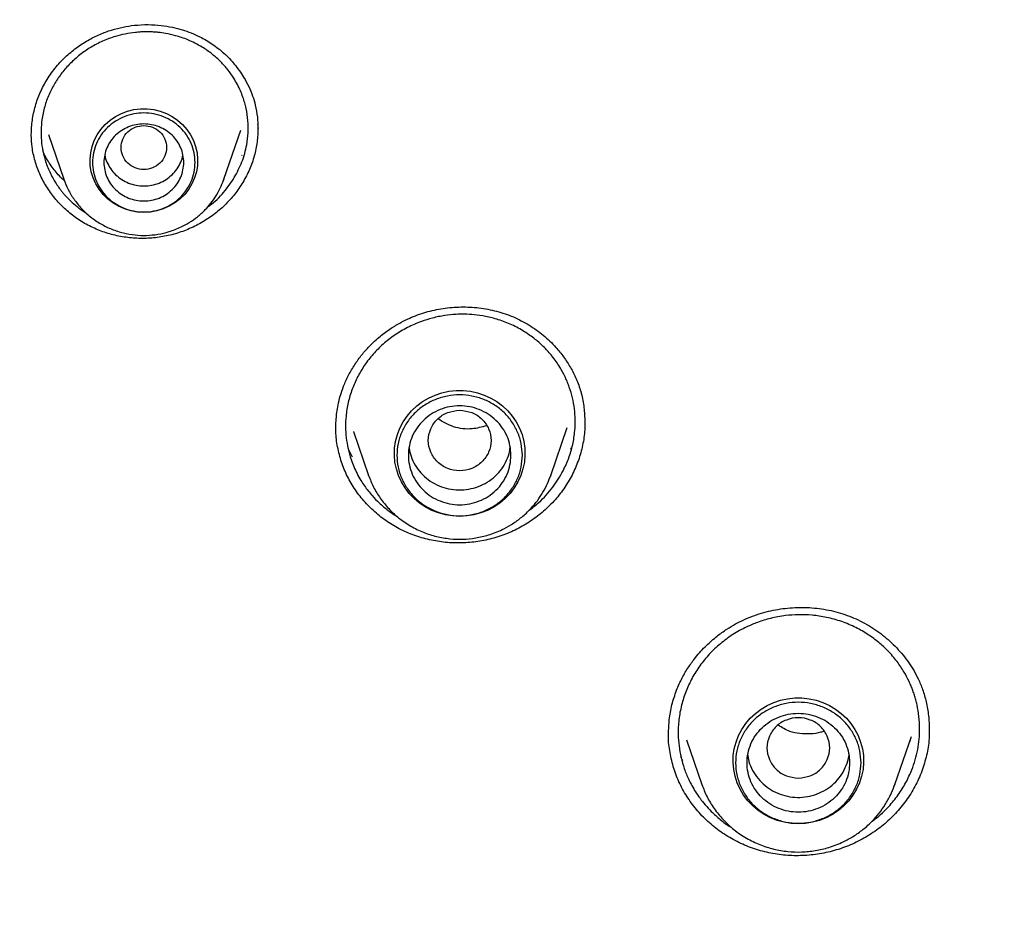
# Model space of a CAD drawing. Header units: millimetres. Extents: x 8 to 1762, y 12 to 2803.
# Tile 84 of 119: x 818 to 836, y 2403 to 2419. Entities that reach past the tile are written whole.
import ezdxf

# ---------------------------------------------------------------- set-up
doc = ezdxf.new("R2010")
doc.units = ezdxf.units.MM

msp = doc.modelspace()

# ---------------------------------------------------------------- linework, layer by layer
at = {"color": 7, "linetype": 'Continuous', "lineweight": 30}
for p, q in [((818.961, 2417.172), (819.231, 2416.389)), ((822.041, 2416.389), (822.339, 2417.252)), ((822.356, 2416.81), (822.349, 2416.799)), ((822.034, 2416.371), (822.041, 2416.389)), ((822.041, 2416.389), (822.035, 2416.371)), ((828.37, 2412.169), (828.37, 2412.121)), ((827.774, 2411.195), (828.065, 2412.039)), ((824.315, 2411.965), (824.58, 2411.195)), ((824.318, 2411.958), (824.316, 2411.965)), ((824.297, 2411.519), (824.218, 2411.671)), ((828.13, 2411.678), (828.12, 2411.659)), ((824.584, 2411.184), (824.58, 2411.195)), ((827.763, 2411.169), (827.774, 2411.195)), ((827.774, 2411.195), (827.765, 2411.169)), ((833.811, 2405.777), (834.102, 2406.619)), ((834.415, 2406.769), (834.414, 2406.734)), ((830.156, 2406.559), (830.426, 2405.777)), ((834.081, 2406.551), (834.07, 2406.528)), ((830.092, 2406.193), (830.059, 2406.264)), ((833.801, 2405.751), (833.811, 2405.777)), ((833.811, 2405.777), (833.802, 2405.752))]:
    msp.add_line(p, q, dxfattribs=at)
at = {"color": 7, "linetype": 'Continuous', "lineweight": 30, "flags": 128}
for points in [[(820.636, 2415.807), (820.52, 2415.813), (820.406, 2415.834), (820.295, 2415.868), (820.19, 2415.915), (820.091, 2415.974), (820, 2416.044), (819.92, 2416.124), (819.85, 2416.214), (819.791, 2416.311), (819.746, 2416.414), (819.714, 2416.521), (819.697, 2416.632), (819.693, 2416.744), (819.704, 2416.855), (819.729, 2416.965), (819.767, 2417.07), (819.819, 2417.171), (819.883, 2417.264), (819.959, 2417.349), (820.045, 2417.424), (820.139, 2417.489), (820.242, 2417.542), (820.35, 2417.583), (820.463, 2417.61), (820.578, 2417.624), (820.694, 2417.624), (820.81, 2417.61), (820.922, 2417.583), (821.031, 2417.542), (821.133, 2417.489), (821.228, 2417.424), (821.314, 2417.349), (821.389, 2417.264), (821.454, 2417.171), (821.505, 2417.07), (821.544, 2416.965), (821.569, 2416.855), (821.58, 2416.744), (821.576, 2416.632), (821.558, 2416.521), (821.526, 2416.414), (821.481, 2416.311), (821.423, 2416.214), (821.353, 2416.124), (821.272, 2416.044), (821.182, 2415.974), (821.083, 2415.915), (820.977, 2415.868), (820.866, 2415.834), (820.752, 2415.813), (820.636, 2415.807)], [(826.177, 2410.479), (826.051, 2410.485), (825.927, 2410.505), (825.805, 2410.538), (825.688, 2410.584), (825.577, 2410.642), (825.474, 2410.711), (825.378, 2410.791), (825.293, 2410.881), (825.218, 2410.979), (825.155, 2411.084), (825.104, 2411.196), (825.067, 2411.312), (825.042, 2411.431), (825.032, 2411.552), (825.036, 2411.674), (825.053, 2411.794), (825.084, 2411.912), (825.128, 2412.026), (825.185, 2412.135), (825.254, 2412.236), (825.334, 2412.33), (825.425, 2412.415), (825.524, 2412.49), (825.632, 2412.553), (825.746, 2412.605), (825.865, 2412.645), (825.989, 2412.671), (826.114, 2412.685), (826.24, 2412.685), (826.366, 2412.671), (826.489, 2412.645), (826.608, 2412.605), (826.722, 2412.553), (826.83, 2412.49), (826.93, 2412.415), (827.02, 2412.33), (827.1, 2412.236), (827.169, 2412.135), (827.226, 2412.026), (827.271, 2411.912), (827.302, 2411.794), (827.319, 2411.674), (827.322, 2411.552), (827.312, 2411.431), (827.288, 2411.312), (827.25, 2411.196), (827.199, 2411.084), (827.136, 2410.979), (827.061, 2410.881), (826.976, 2410.791), (826.881, 2410.711), (826.777, 2410.642), (826.666, 2410.584), (826.549, 2410.538), (826.428, 2410.505), (826.303, 2410.485), (826.177, 2410.479)], [(832.118, 2405.088), (831.992, 2405.095), (831.868, 2405.115), (831.746, 2405.148), (831.629, 2405.194), (831.518, 2405.251), (831.415, 2405.321), (831.32, 2405.401), (831.234, 2405.49), (831.159, 2405.588), (831.096, 2405.693), (831.046, 2405.805), (831.008, 2405.921), (830.984, 2406.04), (830.973, 2406.161), (830.977, 2406.283), (830.994, 2406.404), (831.025, 2406.521), (831.069, 2406.635), (831.126, 2406.744), (831.195, 2406.846), (831.276, 2406.94), (831.366, 2407.024), (831.466, 2407.099), (831.573, 2407.163), (831.687, 2407.215), (831.807, 2407.254), (831.93, 2407.281), (832.055, 2407.294), (832.181, 2407.294), (832.307, 2407.281), (832.43, 2407.254), (832.549, 2407.215), (832.664, 2407.163), (832.771, 2407.099), (832.871, 2407.024), (832.961, 2406.94), (833.041, 2406.846), (833.11, 2406.744), (833.167, 2406.635), (833.212, 2406.521), (833.243, 2406.404), (833.26, 2406.283), (833.264, 2406.161), (833.253, 2406.04), (833.229, 2405.921), (833.191, 2405.805), (833.141, 2405.693), (833.077, 2405.588), (833.003, 2405.49), (832.917, 2405.401), (832.822, 2405.321), (832.718, 2405.251), (832.607, 2405.194), (832.49, 2405.148), (832.369, 2405.115), (832.244, 2405.095), (832.118, 2405.088)]]:
    msp.add_lwpolyline(points, dxfattribs=at)
at = {"color": 7, "linetype": 'Continuous', "lineweight": 30}
for points, knots in [([(855.494, 2455.209), (855.134, 2455.207), (854.425, 2455.204), (853.381, 2455.173), (852.374, 2455.126), (851.403, 2455.064), (850.471, 2454.988), (849.525, 2454.895), (848.572, 2454.786), (847.617, 2454.659), (846.714, 2454.524), (845.863, 2454.383), (845.063, 2454.238), (844.315, 2454.092), (843.618, 2453.946), (843.013, 2453.812), (842.493, 2453.691), (842.05, 2453.584), (841.624, 2453.477), (840.861, 2453.28), (839.753, 2452.974), (838.302, 2452.53), (836.847, 2452.04), (835.39, 2451.505), (833.938, 2450.925), (832.519, 2450.311), (831.137, 2449.667), (829.792, 2448.996), (828.468, 2448.289), (827.164, 2447.546), (825.882, 2446.769), (824.623, 2445.957), (823.347, 2445.084), (822.057, 2444.146), (820.759, 2443.14), (819.492, 2442.096), (818.26, 2441.015), (817.098, 2439.932), (816.005, 2438.852), (814.978, 2437.778), (813.982, 2436.677), (813.019, 2435.55), (812.088, 2434.397), (811.191, 2433.22), (810.299, 2431.979), (809.418, 2430.673), (808.552, 2429.3), (807.73, 2427.901), (806.953, 2426.48), (806.248, 2425.088), (805.61, 2423.73), (805.035, 2422.41), (804.497, 2421.075), (804.031, 2419.818), (803.624, 2418.631), (803.268, 2417.509), (802.93, 2416.351), (802.624, 2415.201), (802.349, 2414.061), (802.103, 2412.935), (801.881, 2411.788), (801.683, 2410.628), (801.51, 2409.464), (801.365, 2408.302), (801.246, 2407.141), (801.19, 2406.365), (801.162, 2405.978)], [0, 0, 0, 0, 0.013175, 0.02591, 0.038204, 0.050057, 0.06147, 0.072442, 0.084808, 0.096563, 0.107705, 0.118235, 0.128154, 0.13746, 0.146154, 0.154236, 0.160157, 0.1657, 0.170973, 0.176251, 0.194574, 0.213129, 0.231915, 0.250932, 0.270136, 0.289358, 0.307811, 0.326265, 0.344719, 0.363174, 0.38163, 0.400086, 0.418541, 0.438843, 0.459144, 0.479446, 0.499748, 0.520051, 0.538508, 0.556967, 0.575426, 0.593885, 0.612344, 0.630804, 0.649264, 0.669571, 0.689878, 0.710185, 0.730493, 0.750801, 0.768894, 0.786988, 0.805082, 0.823177, 0.837619, 0.852441, 0.867644, 0.883229, 0.897466, 0.912007, 0.926845, 0.941706, 0.956447, 0.971074, 0.98559, 1, 1, 1, 1]), ([(804.807, 2408.633), (804.833, 2408.744), (804.918, 2409.109), (805.075, 2409.722), (805.277, 2410.474), (805.492, 2411.221), (805.718, 2411.966), (805.957, 2412.707), (806.208, 2413.445), (806.47, 2414.178), (806.744, 2414.908), (807.03, 2415.633), (807.327, 2416.355), (807.636, 2417.071), (807.957, 2417.783), (808.289, 2418.49), (808.632, 2419.192), (808.986, 2419.889), (809.352, 2420.58), (809.729, 2421.266), (810.116, 2421.946), (810.515, 2422.621), (810.924, 2423.289), (811.344, 2423.951), (811.775, 2424.607), (812.216, 2425.256), (812.667, 2425.898), (813.129, 2426.534), (813.601, 2427.163), (814.083, 2427.785), (814.575, 2428.399), (815.077, 2429.006), (815.588, 2429.605), (816.109, 2430.197), (816.64, 2430.781), (817.18, 2431.357), (817.729, 2431.924), (818.287, 2432.484), (818.854, 2433.035), (819.43, 2433.577), (820.014, 2434.111), (820.607, 2434.636), (821.208, 2435.153), (821.818, 2435.66), (822.436, 2436.158), (823.061, 2436.647), (823.694, 2437.126), (824.335, 2437.596), (824.984, 2438.056), (825.64, 2438.506), (826.303, 2438.947), (826.972, 2439.378), (827.649, 2439.798), (828.333, 2440.209), (829.023, 2440.609), (829.719, 2440.999), (830.422, 2441.378), (831.13, 2441.747), (831.844, 2442.105), (832.565, 2442.453), (833.29, 2442.79), (834.021, 2443.116), (834.757, 2443.431), (835.498, 2443.735), (836.244, 2444.027), (836.994, 2444.309), (837.749, 2444.58), (838.508, 2444.839), (839.271, 2445.087), (840.038, 2445.323), (840.809, 2445.548), (841.584, 2445.761), (842.361, 2445.963), (843.142, 2446.153), (843.926, 2446.332), (844.712, 2446.498), (845.501, 2446.653), (846.293, 2446.797), (847.087, 2446.928), (847.882, 2447.048), (848.68, 2447.155), (849.479, 2447.251), (850.28, 2447.335), (851.082, 2447.407), (851.885, 2447.466), (852.689, 2447.514), (853.493, 2447.55), (854.298, 2447.574), (855.103, 2447.586), (855.909, 2447.586), (856.714, 2447.573), (857.519, 2447.549), (858.323, 2447.513), (859.127, 2447.465), (859.93, 2447.405), (860.732, 2447.332), (861.533, 2447.248), (862.332, 2447.152), (863.129, 2447.044), (863.925, 2446.924), (864.719, 2446.793), (865.51, 2446.649), (866.299, 2446.494), (867.086, 2446.326), (867.869, 2446.148), (868.65, 2445.957), (869.428, 2445.755), (870.202, 2445.541), (870.972, 2445.316), (871.739, 2445.079), (872.502, 2444.831), (873.261, 2444.572), (874.016, 2444.301), (874.766, 2444.019), (875.512, 2443.726), (876.253, 2443.421), (876.989, 2443.106), (877.72, 2442.78), (878.445, 2442.443), (879.165, 2442.095), (879.879, 2441.736), (880.587, 2441.367), (881.29, 2440.987), (881.986, 2440.597), (882.676, 2440.196), (883.359, 2439.786), (884.035, 2439.365), (884.705, 2438.934), (885.368, 2438.493), (886.023, 2438.042), (886.672, 2437.582), (887.312, 2437.112), (887.945, 2436.632), (888.571, 2436.143), (889.188, 2435.645), (889.797, 2435.137), (890.398, 2434.621), (890.991, 2434.095), (891.575, 2433.561), (892.151, 2433.019), (892.718, 2432.467), (893.275, 2431.908), (893.824, 2431.34), (894.364, 2430.763), (894.894, 2430.179), (895.415, 2429.587), (895.926, 2428.988), (896.427, 2428.381), (896.919, 2427.766), (897.401, 2427.144), (897.872, 2426.515), (898.334, 2425.879), (898.785, 2425.237), (899.226, 2424.587), (899.656, 2423.931), (900.076, 2423.269), (900.485, 2422.601), (900.883, 2421.926), (901.27, 2421.246), (901.647, 2420.56), (902.012, 2419.868), (902.366, 2419.171), (902.709, 2418.469), (903.04, 2417.762), (903.361, 2417.05), (903.669, 2416.333), (903.966, 2415.612), (904.252, 2414.887), (904.526, 2414.157), (904.788, 2413.423), (905.038, 2412.685), (905.276, 2411.944), (905.502, 2411.199), (905.717, 2410.452), (905.918, 2409.7), (906.069, 2409.11), (906.149, 2408.77), (906.169, 2408.682)], [0, 0, 0, 0, 0.002552, 0.008307, 0.014062, 0.019817, 0.025572, 0.031327, 0.037082, 0.042837, 0.048592, 0.054347, 0.060102, 0.065856, 0.071611, 0.077366, 0.083121, 0.088875, 0.09463, 0.100385, 0.106139, 0.111894, 0.117649, 0.123403, 0.129158, 0.134912, 0.140667, 0.146421, 0.152176, 0.15793, 0.163684, 0.169439, 0.175193, 0.180947, 0.186702, 0.192456, 0.19821, 0.203964, 0.209718, 0.215472, 0.221226, 0.22698, 0.232734, 0.238488, 0.244242, 0.249996, 0.25575, 0.261504, 0.267258, 0.273012, 0.278766, 0.284519, 0.290273, 0.296027, 0.301781, 0.307534, 0.313288, 0.319042, 0.324795, 0.330549, 0.336303, 0.342056, 0.34781, 0.353563, 0.359317, 0.36507, 0.370824, 0.376577, 0.382331, 0.388084, 0.393838, 0.399591, 0.405344, 0.411098, 0.416851, 0.422604, 0.428358, 0.434111, 0.439865, 0.445618, 0.451371, 0.457125, 0.462878, 0.468631, 0.474384, 0.480138, 0.485891, 0.491644, 0.497398, 0.503151, 0.508904, 0.514658, 0.520411, 0.526164, 0.531917, 0.537671, 0.543424, 0.549177, 0.554931, 0.560684, 0.566437, 0.572191, 0.577944, 0.583697, 0.589451, 0.595204, 0.600957, 0.606711, 0.612464, 0.618218, 0.623971, 0.629724, 0.635478, 0.641231, 0.646985, 0.652738, 0.658492, 0.664245, 0.669999, 0.675752, 0.681506, 0.687259, 0.693013, 0.698767, 0.70452, 0.710274, 0.716028, 0.721781, 0.727535, 0.733289, 0.739043, 0.744796, 0.75055, 0.756304, 0.762058, 0.767812, 0.773566, 0.77932, 0.785074, 0.790828, 0.796582, 0.802336, 0.80809, 0.813844, 0.819598, 0.825352, 0.831107, 0.836861, 0.842615, 0.848369, 0.854124, 0.859878, 0.865632, 0.871387, 0.877141, 0.882896, 0.88865, 0.894405, 0.900159, 0.905914, 0.911669, 0.917423, 0.923178, 0.928933, 0.934687, 0.940442, 0.946197, 0.951952, 0.957706, 0.963461, 0.969216, 0.974971, 0.980726, 0.986481, 0.992236, 0.997991, 1, 1, 1, 1]), ([(819.222, 2433.379), (818.826, 2432.998), (817.936, 2432.142), (816.635, 2430.752), (815.306, 2429.225), (814.051, 2427.658), (812.861, 2426.045), (811.783, 2424.454), (810.81, 2422.893), (809.968, 2421.431), (809.346, 2420.259), (809, 2419.571), (808.873, 2419.315), (808.834, 2419.235), (808.795, 2419.155), (808.756, 2419.075), (808.718, 2418.995), (808.663, 2418.88), (808.581, 2418.71), (808.464, 2418.462), (808.313, 2418.136), (808.127, 2417.727), (807.907, 2417.228), (807.66, 2416.648), (807.389, 2415.987), (807.097, 2415.242), (806.826, 2414.515), (806.58, 2413.82), (806.361, 2413.174), (806.148, 2412.515), (805.95, 2411.872), (805.773, 2411.265), (805.612, 2410.69), (805.433, 2410.014), (805.243, 2409.254), (805.053, 2408.428), (804.894, 2407.681), (804.767, 2407.036), (804.666, 2406.488), (804.604, 2406.131), (804.568, 2405.916), (804.553, 2405.826), (804.539, 2405.738), (804.525, 2405.654), (804.512, 2405.572), (804.5, 2405.494), (804.387, 2404.778), (804.204, 2403.417), (804.02, 2401.406), (803.92, 2399.388), (803.907, 2397.368), (803.98, 2395.35), (804.137, 2393.336), (804.38, 2391.33), (804.706, 2389.335), (805.115, 2387.354), (805.606, 2385.39), (806.182, 2383.448), (806.782, 2381.669), (807.227, 2380.552), (807.422, 2380.063)], [0, 0, 0, 0, 0.028008, 0.062998, 0.097289, 0.131581, 0.165873, 0.200166, 0.230343, 0.26052, 0.287077, 0.298762, 0.300292, 0.301823, 0.303353, 0.304883, 0.306413, 0.307944, 0.311441, 0.316157, 0.322094, 0.330014, 0.339403, 0.350261, 0.362588, 0.376385, 0.391651, 0.402759, 0.414535, 0.426976, 0.438624, 0.449421, 0.459745, 0.469597, 0.485701, 0.500358, 0.513569, 0.525333, 0.534488, 0.542523, 0.544172, 0.545766, 0.547302, 0.548783, 0.550207, 0.551574, 0.552885, 0.587878, 0.62287, 0.657862, 0.692855, 0.727845, 0.762835, 0.797826, 0.83282, 0.867812, 0.902802, 0.93779, 0.97278, 1, 1, 1, 1]), ([(818.921, 2418.112), (818.971, 2418.188), (819.069, 2418.338), (819.251, 2418.531), (819.446, 2418.694), (819.65, 2418.827), (819.858, 2418.931), (820.066, 2419.009), (820.269, 2419.061), (820.485, 2419.094), (820.708, 2419.105), (820.932, 2419.092), (821.131, 2419.059), (821.308, 2419.014), (821.468, 2418.958), (821.646, 2418.879), (821.843, 2418.763), (822.048, 2418.6), (822.234, 2418.406), (822.376, 2418.207), (822.478, 2418.018), (822.546, 2417.853), (822.599, 2417.674), (822.631, 2417.487), (822.636, 2417.355), (822.638, 2417.294)], [0, 0, 0, 0, 0.053935, 0.10533, 0.154358, 0.201115, 0.245664, 0.288062, 0.328317, 0.366304, 0.413443, 0.456583, 0.495696, 0.530762, 0.562829, 0.595349, 0.645574, 0.697744, 0.751805, 0.80759, 0.84565, 0.882474, 0.916178, 0.961303, 1, 1, 1, 1]), ([(822.223, 2416.418), (822.271, 2416.509), (822.369, 2416.692), (822.441, 2416.961), (822.469, 2417.205), (822.466, 2417.419), (822.44, 2417.595), (822.406, 2417.732), (822.374, 2417.834), (822.332, 2417.941), (822.279, 2418.052), (822.207, 2418.176), (822.111, 2418.311), (821.986, 2418.452), (821.835, 2418.588), (821.681, 2418.696), (821.536, 2418.777), (821.415, 2418.832), (821.302, 2418.875), (821.171, 2418.915), (821.034, 2418.946), (820.904, 2418.964), (820.806, 2418.972), (820.725, 2418.975), (820.645, 2418.975), (820.567, 2418.971), (820.454, 2418.961), (820.31, 2418.939), (820.116, 2418.89), (819.912, 2418.815), (819.703, 2418.705), (819.512, 2418.574), (819.342, 2418.423), (819.194, 2418.258), (819.115, 2418.136), (819.076, 2418.075)], [0, 0, 0, 0, 0.055283, 0.112096, 0.150852, 0.190288, 0.230403, 0.248694, 0.268457, 0.28969, 0.31239, 0.336555, 0.368812, 0.403347, 0.440153, 0.479222, 0.505296, 0.529123, 0.550706, 0.570049, 0.602018, 0.625066, 0.639653, 0.653949, 0.667953, 0.681667, 0.69509, 0.727368, 0.757842, 0.799859, 0.841199, 0.881872, 0.92189, 0.961262, 1, 1, 1, 1]), ([(818.661, 2417.145), (818.664, 2417.229), (818.669, 2417.396), (818.72, 2417.643), (818.799, 2417.886), (818.88, 2418.036), (818.921, 2418.112)], [0, 0, 0, 0, 0.249792, 0.50007, 0.750224, 1, 1, 1, 1]), ([(819.076, 2418.075), (819.04, 2418.01), (818.967, 2417.878), (818.891, 2417.661), (818.846, 2417.452), (818.83, 2417.253), (818.835, 2417.069), (818.861, 2416.883), (818.902, 2416.724), (818.95, 2416.594), (818.996, 2416.49), (819.05, 2416.389), (819.107, 2416.297), (819.159, 2416.225), (819.202, 2416.169), (819.255, 2416.106), (819.331, 2416.026), (819.408, 2415.956), (819.466, 2415.909), (819.498, 2415.884), (819.531, 2415.86), (819.566, 2415.835), (819.601, 2415.812), (819.625, 2415.797), (819.637, 2415.79)], [0, 0, 0, 0, 0.0838721, 0.1705664, 0.2601111, 0.3291815, 0.3998849, 0.4722332, 0.5462387, 0.5892918, 0.6328929, 0.6770443, 0.7217485, 0.7577312, 0.7796677, 0.802881, 0.8520792, 0.9061935, 0.9211841, 0.9365131, 0.9521807, 0.9681871, 0.9845324, 1, 1, 1, 1]), ([(820.636, 2417.332), (820.584, 2417.326), (820.479, 2417.314), (820.346, 2417.226), (820.258, 2417.098), (820.226, 2416.947), (820.258, 2416.796), (820.346, 2416.667), (820.479, 2416.582), (820.636, 2416.551), (820.793, 2416.582), (820.927, 2416.667), (821.015, 2416.796), (821.047, 2416.947), (821.015, 2417.098), (820.927, 2417.226), (820.793, 2417.314), (820.689, 2417.326), (820.636, 2417.332)], [0, 0, 0, 0, 0.0625, 0.125, 0.1875, 0.25, 0.3125, 0.375, 0.4375, 0.5, 0.5625, 0.625, 0.6875, 0.75, 0.8125, 0.875, 0.9375, 1, 1, 1, 1]), ([(822.633, 2417.355), (822.636, 2417.328), (822.64, 2417.301), (822.638, 2417.273), (822.638, 2417.272)], [0, 0, 0, 0, 0.979288, 1, 1, 1, 1]), ([(818.662, 2417.155), (818.661, 2417.158), (818.661, 2417.163), (818.661, 2417.167), (818.661, 2417.167)], [0, 0, 0, 0, 0.8631861, 1, 1, 1, 1]), ([(822.374, 2416.335), (822.327, 2416.263), (822.234, 2416.12), (822.059, 2415.931), (821.863, 2415.763), (821.646, 2415.621), (821.411, 2415.506), (821.163, 2415.421), (820.905, 2415.367), (820.644, 2415.347), (820.385, 2415.359), (820.13, 2415.402), (819.884, 2415.476), (819.65, 2415.581), (819.434, 2415.715), (819.239, 2415.875), (819.068, 2416.057), (818.923, 2416.26), (818.806, 2416.48), (818.722, 2416.713), (818.672, 2416.941), (818.665, 2417.092), (818.662, 2417.16)], [0, 0, 0, 0, 0.050812, 0.101285, 0.151599, 0.201906, 0.25235, 0.303103, 0.353881, 0.404383, 0.454736, 0.505019, 0.555301, 0.605673, 0.656074, 0.706421, 0.756765, 0.807121, 0.857509, 0.907992, 0.958438, 1, 1, 1, 1]), ([(822.64, 2417.29), (822.637, 2417.208), (822.63, 2417.042), (822.578, 2416.798), (822.496, 2416.559), (822.415, 2416.409), (822.374, 2416.335)], [0, 0, 0, 0, 0.24845, 0.497751, 0.748005, 1, 1, 1, 1]), ([(819.242, 2416.364), (819.212, 2416.392), (819.126, 2416.471), (819.007, 2416.628), (818.91, 2416.777), (818.872, 2416.869), (818.864, 2416.889)], [0, 0, 0, 0, 0.182692, 0.534924, 0.902744, 1, 1, 1, 1]), ([(819.95, 2416.815), (819.95, 2416.815), (819.954, 2416.771), (819.987, 2416.687), (820.05, 2416.569), (820.138, 2416.467), (820.245, 2416.382), (820.367, 2416.32), (820.499, 2416.28), (820.59, 2416.275), (820.636, 2416.272)], [0, 0, 0, 0, 0.000201, 0.14303, 0.285858, 0.428687, 0.571515, 0.714343, 0.857172, 1, 1, 1, 1]), ([(820.636, 2416.272), (820.682, 2416.275), (820.774, 2416.28), (820.906, 2416.32), (821.028, 2416.382), (821.134, 2416.467), (821.223, 2416.569), (821.285, 2416.687), (821.318, 2416.771), (821.323, 2416.815), (821.323, 2416.815)], [0, 0, 0, 0, 0.142828, 0.285657, 0.428485, 0.571313, 0.714142, 0.85697, 0.999799, 1, 1, 1, 1]), ([(819.231, 2416.389), (819.255, 2416.329), (819.303, 2416.206), (819.409, 2416.034), (819.541, 2415.872), (819.698, 2415.727), (819.877, 2415.604), (820.072, 2415.509), (820.275, 2415.444), (820.48, 2415.409), (820.683, 2415.401), (820.884, 2415.421), (821.088, 2415.469), (821.272, 2415.54), (821.438, 2415.631), (821.581, 2415.732), (821.708, 2415.847), (821.815, 2415.969), (821.904, 2416.095), (821.979, 2416.23), (822.016, 2416.325), (822.034, 2416.371)], [0, 0, 0, 0, 0.053295, 0.1084531, 0.1656124, 0.2249558, 0.2856753, 0.3452011, 0.4034097, 0.4603167, 0.5159373, 0.5702862, 0.6255729, 0.6874009, 0.7324987, 0.7807295, 0.8321279, 0.8727852, 0.9152483, 0.9595193, 1, 1, 1, 1]), ([(821.751, 2415.9), (821.764, 2415.909), (821.871, 2415.982), (822.041, 2416.15), (822.163, 2416.33), (822.223, 2416.418)], [0, 0, 0, 0, 0.067017, 0.543058, 1, 1, 1, 1]), ([(824.226, 2412.952), (824.262, 2413.017), (824.332, 2413.142), (824.456, 2413.31), (824.604, 2413.477), (824.774, 2413.634), (824.963, 2413.773), (825.137, 2413.876), (825.293, 2413.953), (825.439, 2414.012), (825.633, 2414.076), (825.887, 2414.132), (826.201, 2414.157), (826.517, 2414.141), (826.826, 2414.082), (827.122, 2413.982), (827.397, 2413.84), (827.649, 2413.66), (827.849, 2413.467), (828.005, 2413.275), (828.125, 2413.091), (828.228, 2412.887), (828.308, 2412.661), (828.361, 2412.419), (828.369, 2412.251), (828.373, 2412.168)], [0, 0, 0, 0, 0.03923, 0.075738, 0.109623, 0.155642, 0.196005, 0.230756, 0.25991, 0.285687, 0.311768, 0.364715, 0.418764, 0.473146, 0.527426, 0.581544, 0.63563, 0.689961, 0.745256, 0.783628, 0.823147, 0.863748, 0.90682, 0.953787, 1, 1, 1, 1]), ([(827.993, 2411.278), (828.027, 2411.351), (828.097, 2411.499), (828.165, 2411.737), (828.2, 2411.963), (828.207, 2412.174), (828.193, 2412.366), (828.159, 2412.558), (828.114, 2412.712), (828.069, 2412.83), (828.031, 2412.916), (827.986, 2413.006), (827.932, 2413.1), (827.869, 2413.196), (827.781, 2413.312), (827.662, 2413.445), (827.501, 2413.589), (827.312, 2413.724), (827.095, 2413.841), (826.865, 2413.929), (826.643, 2413.986), (826.443, 2414.015), (826.269, 2414.025), (826.096, 2414.021), (825.908, 2414.002), (825.704, 2413.96), (825.484, 2413.892), (825.26, 2413.794), (825.035, 2413.66), (824.833, 2413.503), (824.657, 2413.326), (824.504, 2413.133), (824.426, 2412.993), (824.386, 2412.923)], [0, 0, 0, 0, 0.039519, 0.07987, 0.121051, 0.15249, 0.184396, 0.216767, 0.249601, 0.263965, 0.279501, 0.296208, 0.314084, 0.333129, 0.35334, 0.385833, 0.420941, 0.458655, 0.49897, 0.539996, 0.576549, 0.608638, 0.63627, 0.659452, 0.690738, 0.725526, 0.757887, 0.799844, 0.841148, 0.881807, 0.921831, 0.961226, 1, 1, 1, 1]), ([(824.005, 2412.004), (824.005, 2412.017), (824.004, 2412.049), (824.006, 2412.112), (824.011, 2412.198), (824.022, 2412.308), (824.044, 2412.441), (824.082, 2412.596), (824.14, 2412.771), (824.196, 2412.889), (824.226, 2412.952)], [0, 0, 0, 0, 0.041595, 0.106833, 0.195959, 0.309067, 0.446155, 0.607127, 0.791805, 1, 1, 1, 1]), ([(824.386, 2412.923), (824.353, 2412.852), (824.284, 2412.707), (824.217, 2412.475), (824.181, 2412.253), (824.172, 2412.045), (824.184, 2411.855), (824.216, 2411.663), (824.263, 2411.494), (824.319, 2411.349), (824.376, 2411.226), (824.439, 2411.113), (824.504, 2411.014), (824.57, 2410.925), (824.655, 2410.824), (824.768, 2410.707), (824.902, 2410.596), (825.01, 2410.518), (825.068, 2410.484), (825.086, 2410.473)], [0, 0, 0, 0, 0.083318, 0.168759, 0.25634, 0.323463, 0.391808, 0.461385, 0.532201, 0.580116, 0.628588, 0.677619, 0.718875, 0.755812, 0.795308, 0.859342, 0.929147, 0.978909, 1, 1, 1, 1]), ([(826.177, 2412.34), (826.105, 2412.331), (825.962, 2412.315), (825.778, 2412.193), (825.657, 2412.018), (825.612, 2411.809), (825.657, 2411.602), (825.778, 2411.425), (825.962, 2411.308), (826.177, 2411.265), (826.393, 2411.308), (826.577, 2411.425), (826.698, 2411.602), (826.742, 2411.809), (826.698, 2412.018), (826.577, 2412.193), (826.393, 2412.315), (826.249, 2412.331), (826.177, 2412.34)], [0, 0, 0, 0, 0.0625, 0.125, 0.1875, 0.25, 0.3125, 0.375, 0.4375, 0.5, 0.5625, 0.625, 0.6875, 0.75, 0.8125, 0.875, 0.9375, 1, 1, 1, 1]), ([(826.647, 2412.067), (826.564, 2412.044), (826.374, 2411.993), (826.065, 2412.028), (825.883, 2412.136), (825.794, 2412.188)], [0, 0, 0, 0, 0.285908, 0.650758, 1, 1, 1, 1]), ([(828.148, 2411.203), (828.102, 2411.122), (828.01, 2410.959), (827.831, 2410.74), (827.628, 2410.544), (827.4, 2410.374), (827.151, 2410.233), (826.884, 2410.125), (826.605, 2410.05), (826.32, 2410.012), (826.033, 2410.009), (825.75, 2410.041), (825.474, 2410.108), (825.21, 2410.208), (824.963, 2410.342), (824.738, 2410.506), (824.536, 2410.697), (824.362, 2410.911), (824.219, 2411.145), (824.109, 2411.397), (824.038, 2411.66), (824.003, 2411.884), (824.006, 2412.018), (824.007, 2412.061)], [0, 0, 0, 0, 0.049191, 0.0980613, 0.146783, 0.1954975, 0.2443433, 0.2934837, 0.3426531, 0.391567, 0.4403404, 0.4890451, 0.5377426, 0.5865181, 0.6353211, 0.6840827, 0.7328468, 0.7816224, 0.8304213, 0.8792976, 0.9281345, 0.9768395, 1, 1, 1, 1]), ([(828.372, 2412.14), (828.373, 2412.092), (828.375, 2411.954), (828.338, 2411.725), (828.267, 2411.457), (828.188, 2411.288), (828.148, 2411.203)], [0, 0, 0, 0, 0.148054, 0.430709, 0.714407, 1, 1, 1, 1]), ([(825.29, 2411.676), (825.3, 2411.628), (825.32, 2411.524), (825.392, 2411.376), (825.494, 2411.237), (825.623, 2411.119), (825.773, 2411.028), (825.939, 2410.967), (826.114, 2410.939), (826.292, 2410.944), (826.465, 2410.982), (826.627, 2411.052), (826.771, 2411.151), (826.895, 2411.275), (826.954, 2411.374), (826.983, 2411.423)], [0, 0, 0, 0, 0.066557, 0.144344, 0.222131, 0.299918, 0.377705, 0.455492, 0.533279, 0.611066, 0.688852, 0.766639, 0.844426, 0.922213, 1, 1, 1, 1]), ([(826.983, 2411.423), (827.007, 2411.475), (827.046, 2411.559), (827.059, 2411.649), (827.063, 2411.684)], [0, 0, 0, 0, 0.622521, 1, 1, 1, 1]), ([(824.58, 2411.195), (824.607, 2411.127), (824.662, 2410.987), (824.782, 2410.792), (824.931, 2410.608), (825.11, 2410.443), (825.314, 2410.303), (825.536, 2410.195), (825.767, 2410.122), (826, 2410.081), (826.232, 2410.073), (826.46, 2410.096), (826.692, 2410.15), (826.901, 2410.232), (827.089, 2410.335), (827.253, 2410.45), (827.396, 2410.58), (827.518, 2410.719), (827.618, 2410.862), (827.703, 2411.012), (827.744, 2411.119), (827.763, 2411.169)], [0, 0, 0, 0, 0.053212, 0.108413, 0.165705, 0.225232, 0.286106, 0.345769, 0.40411, 0.461144, 0.516882, 0.571337, 0.626721, 0.688654, 0.733818, 0.782104, 0.833541, 0.874213, 0.916679, 0.96094, 1, 1, 1, 1]), ([(827.394, 2410.584), (827.452, 2410.629), (827.607, 2410.748), (827.818, 2410.979), (827.935, 2411.18), (827.993, 2411.278)], [0, 0, 0, 0, 0.237495, 0.628671, 1, 1, 1, 1]), ([(829.981, 2407.43), (830.013, 2407.503), (830.073, 2407.644), (830.189, 2407.836), (830.329, 2408.028), (830.495, 2408.21), (830.681, 2408.373), (830.854, 2408.497), (831.012, 2408.591), (831.162, 2408.666), (831.366, 2408.751), (831.636, 2408.831), (831.973, 2408.882), (832.315, 2408.886), (832.653, 2408.842), (832.98, 2408.751), (833.287, 2408.611), (833.569, 2408.429), (833.779, 2408.244), (833.93, 2408.079), (834.034, 2407.947), (834.129, 2407.804), (834.217, 2407.644), (834.295, 2407.46), (834.36, 2407.248), (834.405, 2407.014), (834.412, 2406.851), (834.416, 2406.768)], [0, 0, 0, 0, 0.038847, 0.074909, 0.108291, 0.153453, 0.192842, 0.226506, 0.25446, 0.280055, 0.306005, 0.358681, 0.412408, 0.466302, 0.520072, 0.573677, 0.627374, 0.681323, 0.735748, 0.763182, 0.790716, 0.818327, 0.847641, 0.88071, 0.917708, 0.958662, 1, 1, 1, 1]), ([(834.109, 2406.034), (834.131, 2406.092), (834.173, 2406.209), (834.215, 2406.39), (834.242, 2406.574), (834.25, 2406.767), (834.239, 2406.969), (834.212, 2407.135), (834.181, 2407.259), (834.157, 2407.342), (834.129, 2407.424), (834.097, 2407.505), (834.048, 2407.615), (833.971, 2407.76), (833.848, 2407.943), (833.699, 2408.116), (833.529, 2408.273), (833.343, 2408.411), (833.125, 2408.536), (832.88, 2408.639), (832.621, 2408.711), (832.365, 2408.749), (832.124, 2408.758), (831.879, 2408.74), (831.639, 2408.696), (831.411, 2408.626), (831.231, 2408.551), (831.088, 2408.477), (830.969, 2408.407), (830.856, 2408.329), (830.75, 2408.245), (830.649, 2408.156), (830.525, 2408.031), (830.387, 2407.862), (830.249, 2407.645), (830.182, 2407.491), (830.148, 2407.414)], [0, 0, 0, 0, 0.0287259, 0.0576272, 0.0867034, 0.1159598, 0.1485435, 0.1816844, 0.1951018, 0.2086082, 0.2222036, 0.2358878, 0.2496419, 0.2788916, 0.31315, 0.3524072, 0.3851348, 0.420665, 0.4589921, 0.5001099, 0.5418283, 0.5808266, 0.6171095, 0.6506818, 0.6912234, 0.726966, 0.7579165, 0.7789387, 0.7998053, 0.8205168, 0.8410739, 0.8614774, 0.881728, 0.9217531, 0.9611753, 1, 1, 1, 1]), ([(829.841, 2406.662), (829.844, 2406.746), (829.849, 2406.918), (829.895, 2407.176), (829.952, 2407.345), (829.981, 2407.43)], [0, 0, 0, 0, 0.32039, 0.660534, 1, 1, 1, 1]), ([(830.148, 2407.414), (830.12, 2407.333), (830.063, 2407.17), (830.018, 2406.913), (830.006, 2406.672), (830.022, 2406.451), (830.058, 2406.251), (830.115, 2406.053), (830.182, 2405.889), (830.251, 2405.754), (830.316, 2405.644), (830.394, 2405.531), (830.486, 2405.416), (830.602, 2405.29), (830.75, 2405.16), (830.872, 2405.065), (830.945, 2405.025), (830.953, 2405.02)], [0, 0, 0, 0, 0.093151, 0.187937, 0.284371, 0.357811, 0.432192, 0.507522, 0.583806, 0.627152, 0.67386, 0.723934, 0.777377, 0.834192, 0.90995, 0.990991, 1, 1, 1, 1]), ([(832.118, 2405.889), (832.047, 2405.897), (831.903, 2405.914), (831.719, 2406.035), (831.598, 2406.211), (831.554, 2406.419), (831.598, 2406.627), (831.719, 2406.804), (831.903, 2406.92), (832.118, 2406.963), (832.334, 2406.92), (832.518, 2406.804), (832.639, 2406.627), (832.683, 2406.419), (832.639, 2406.211), (832.518, 2406.035), (832.334, 2405.914), (832.19, 2405.897), (832.118, 2405.889)], [0, 0, 0, 0, 0.0625, 0.125, 0.1875, 0.25, 0.3125, 0.375, 0.4375, 0.5, 0.5625, 0.625, 0.6875, 0.75, 0.8125, 0.875, 0.9375, 1, 1, 1, 1]), ([(832.565, 2406.71), (832.548, 2406.704), (832.473, 2406.675), (832.271, 2406.654), (832.001, 2406.673), (831.832, 2406.776), (831.765, 2406.817)], [0, 0, 0, 0, 0.064179, 0.286305, 0.719904, 1, 1, 1, 1]), ([(834.272, 2405.975), (834.233, 2405.885), (834.154, 2405.707), (833.992, 2405.461), (833.801, 2405.237), (833.581, 2405.038), (833.336, 2404.867), (833.07, 2404.727), (832.787, 2404.623), (832.493, 2404.555), (832.194, 2404.524), (831.895, 2404.531), (831.599, 2404.574), (831.312, 2404.653), (831.04, 2404.77), (830.786, 2404.92), (830.555, 2405.099), (830.35, 2405.307), (830.175, 2405.538), (830.033, 2405.79), (829.928, 2406.058), (829.863, 2406.337), (829.835, 2406.551), (829.84, 2406.67), (829.841, 2406.693)], [0, 0, 0, 0, 0.047406, 0.094508, 0.141469, 0.188423, 0.235502, 0.282865, 0.330258, 0.377411, 0.424431, 0.471384, 0.518326, 0.56534, 0.612379, 0.659383, 0.706392, 0.753412, 0.800453, 0.847561, 0.894629, 0.941572, 0.988499, 1, 1, 1, 1]), ([(834.416, 2406.755), (834.415, 2406.683), (834.414, 2406.514), (834.367, 2406.251), (834.304, 2406.067), (834.272, 2405.975)], [0, 0, 0, 0, 0.272806, 0.635218, 1, 1, 1, 1]), ([(831.232, 2406.293), (831.235, 2406.27), (831.243, 2406.19), (831.294, 2406.061), (831.38, 2405.912), (831.498, 2405.783), (831.638, 2405.679), (831.797, 2405.603), (831.969, 2405.558), (832.146, 2405.546), (832.322, 2405.568), (832.49, 2405.623), (832.644, 2405.708), (832.778, 2405.821), (832.888, 2405.956), (832.936, 2406.059), (832.96, 2406.111)], [0, 0, 0, 0, 0.030509, 0.105085, 0.179661, 0.254238, 0.328814, 0.40339, 0.477966, 0.552543, 0.627119, 0.701695, 0.776271, 0.850848, 0.925424, 1, 1, 1, 1]), ([(832.96, 2406.111), (832.981, 2406.165), (833.002, 2406.22), (833.006, 2406.277), (833.006, 2406.278)], [0, 0, 0, 0, 0.985435, 1, 1, 1, 1]), ([(833.396, 2405.119), (833.421, 2405.137), (833.489, 2405.186), (833.593, 2405.277), (833.731, 2405.415), (833.873, 2405.59), (834.01, 2405.806), (834.077, 2405.959), (834.109, 2406.034)], [0, 0, 0, 0, 0.0762653, 0.2130673, 0.3482719, 0.5699637, 0.7872088, 1, 1, 1, 1]), ([(830.426, 2405.777), (830.454, 2405.705), (830.512, 2405.557), (830.639, 2405.35), (830.797, 2405.156), (830.987, 2404.98), (831.203, 2404.832), (831.439, 2404.718), (831.683, 2404.639), (831.931, 2404.597), (832.177, 2404.589), (832.419, 2404.613), (832.664, 2404.67), (832.887, 2404.757), (833.086, 2404.866), (833.259, 2404.988), (833.411, 2405.126), (833.54, 2405.273), (833.646, 2405.425), (833.736, 2405.585), (833.78, 2405.698), (833.801, 2405.751)], [0, 0, 0, 0, 0.053121, 0.108275, 0.165554, 0.225085, 0.285951, 0.3456, 0.403928, 0.460947, 0.51667, 0.571107, 0.626466, 0.688372, 0.733511, 0.781764, 0.833158, 0.873791, 0.91621, 0.960416, 1, 1, 1, 1])]:
    msp.add_open_spline(points, degree=3, knots=knots, dxfattribs=at)
for points in [[(821.536, 2416.684), (821.533, 2416.627), (821.526, 2416.514), (821.473, 2416.35), (821.39, 2416.199), (821.277, 2416.067), (821.14, 2415.958), (820.983, 2415.877), (820.813, 2415.828), (820.636, 2415.811), (820.46, 2415.828), (820.29, 2415.877), (820.133, 2415.958), (819.996, 2416.067), (819.883, 2416.199), (819.799, 2416.35), (819.748, 2416.514), (819.73, 2416.684), (819.748, 2416.854), (819.799, 2417.018), (819.883, 2417.169), (819.996, 2417.301), (820.133, 2417.41), (820.29, 2417.49), (820.46, 2417.54), (820.636, 2417.557), (820.813, 2417.54), (820.983, 2417.49), (821.14, 2417.41), (821.277, 2417.301), (821.39, 2417.169), (821.473, 2417.018), (821.526, 2416.854), (821.533, 2416.741), (821.536, 2416.684)], [(820.636, 2416.009), (820.59, 2416.012), (820.499, 2416.017), (820.367, 2416.057), (820.245, 2416.119), (820.138, 2416.204), (820.05, 2416.307), (819.985, 2416.424), (819.945, 2416.551), (819.932, 2416.684), (819.945, 2416.816), (819.985, 2416.944), (820.05, 2417.061), (820.138, 2417.164), (820.245, 2417.248), (820.367, 2417.311), (820.499, 2417.35), (820.636, 2417.363), (820.774, 2417.35), (820.906, 2417.311), (821.028, 2417.248), (821.134, 2417.164), (821.222, 2417.061), (821.287, 2416.944), (821.327, 2416.816), (821.341, 2416.684), (821.327, 2416.551), (821.287, 2416.424), (821.222, 2416.307), (821.134, 2416.204), (821.028, 2416.119), (820.906, 2416.057), (820.774, 2416.017), (820.682, 2416.012), (820.636, 2416.009)], [(827.277, 2411.549), (827.273, 2411.48), (827.265, 2411.341), (827.199, 2411.141), (827.098, 2410.956), (826.96, 2410.795), (826.792, 2410.662), (826.601, 2410.564), (826.393, 2410.503), (826.177, 2410.482), (825.961, 2410.503), (825.754, 2410.564), (825.562, 2410.662), (825.394, 2410.795), (825.257, 2410.956), (825.154, 2411.141), (825.091, 2411.341), (825.07, 2411.549), (825.091, 2411.757), (825.154, 2411.957), (825.257, 2412.142), (825.394, 2412.303), (825.562, 2412.436), (825.754, 2412.535), (825.961, 2412.595), (826.177, 2412.616), (826.393, 2412.595), (826.601, 2412.535), (826.792, 2412.436), (826.96, 2412.303), (827.098, 2412.142), (827.199, 2411.957), (827.265, 2411.757), (827.273, 2411.619), (827.277, 2411.549)], [(827.077, 2411.549), (827.074, 2411.492), (827.067, 2411.379), (827.014, 2411.215), (826.93, 2411.064), (826.818, 2410.932), (826.68, 2410.823), (826.524, 2410.743), (826.354, 2410.693), (826.177, 2410.676), (826, 2410.693), (825.831, 2410.743), (825.674, 2410.823), (825.537, 2410.932), (825.424, 2411.064), (825.34, 2411.215), (825.289, 2411.379), (825.271, 2411.549), (825.289, 2411.719), (825.34, 2411.883), (825.424, 2412.034), (825.537, 2412.166), (825.674, 2412.275), (825.831, 2412.356), (826, 2412.405), (826.177, 2412.422), (826.354, 2412.405), (826.524, 2412.356), (826.68, 2412.275), (826.818, 2412.166), (826.93, 2412.034), (827.014, 2411.883), (827.067, 2411.719), (827.074, 2411.606), (827.077, 2411.549)], [(833.218, 2406.158), (833.214, 2406.089), (833.206, 2405.95), (833.141, 2405.75), (833.039, 2405.566), (832.901, 2405.404), (832.733, 2405.271), (832.542, 2405.173), (832.334, 2405.112), (832.118, 2405.092), (831.902, 2405.112), (831.695, 2405.173), (831.503, 2405.271), (831.336, 2405.404), (831.198, 2405.566), (831.096, 2405.75), (831.033, 2405.95), (831.011, 2406.158), (831.033, 2406.367), (831.096, 2406.567), (831.198, 2406.751), (831.336, 2406.913), (831.503, 2407.045), (831.695, 2407.144), (831.902, 2407.205), (832.118, 2407.225), (832.334, 2407.205), (832.542, 2407.144), (832.733, 2407.045), (832.901, 2406.913), (833.039, 2406.751), (833.141, 2406.567), (833.206, 2406.367), (833.214, 2406.228), (833.218, 2406.158)], [(833.018, 2406.158), (833.015, 2406.215), (833.008, 2406.329), (832.955, 2406.492), (832.872, 2406.643), (832.759, 2406.776), (832.622, 2406.884), (832.465, 2406.965), (832.295, 2407.015), (832.118, 2407.031), (831.942, 2407.015), (831.772, 2406.965), (831.615, 2406.884), (831.478, 2406.776), (831.365, 2406.643), (831.282, 2406.492), (831.23, 2406.329), (831.213, 2406.158), (831.23, 2405.988), (831.282, 2405.824), (831.365, 2405.674), (831.478, 2405.541), (831.615, 2405.433), (831.772, 2405.352), (831.942, 2405.302), (832.118, 2405.286), (832.295, 2405.302), (832.465, 2405.352), (832.622, 2405.433), (832.759, 2405.541), (832.872, 2405.674), (832.955, 2405.824), (833.008, 2405.988), (833.015, 2406.102), (833.018, 2406.158)]]:
    msp.add_open_spline(points, degree=3, dxfattribs=at)

doc.saveas('drawing.dxf')
